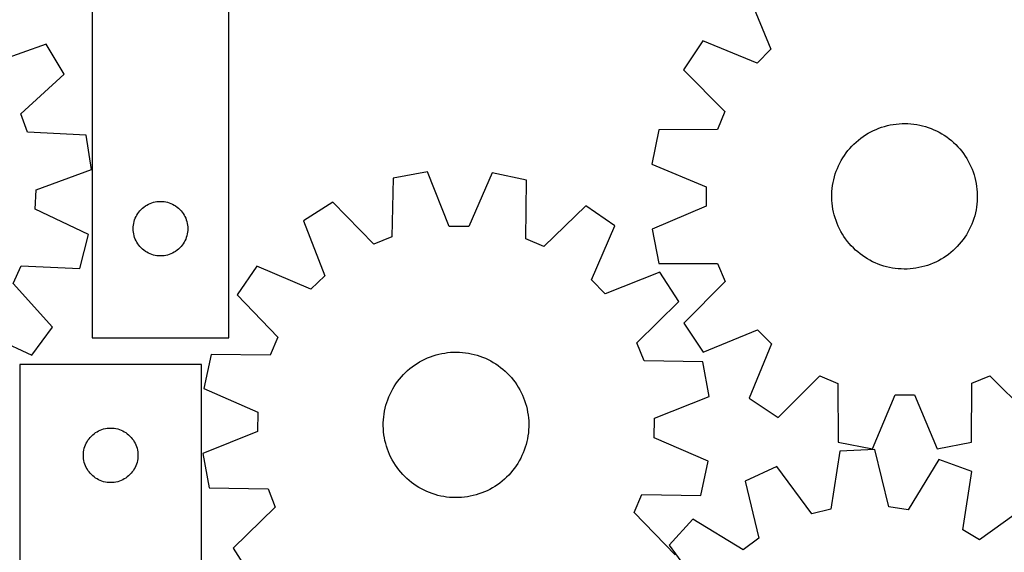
# Model space of a CAD drawing. Header units: millimetres. Extents: x 7 to 1243, y 7 to 1462.
# Tile 7 of 24: x 590 to 914, y 519 to 695. Entities that reach past the tile are written whole.
import ezdxf

# ---------------------------------------------------------------- set-up
doc = ezdxf.new("R2010")
doc.units = ezdxf.units.MM
doc.layers.add('CUT', color=7, linetype='CONTINUOUS', true_color=0x000000)

msp = doc.modelspace()

# ---------------------------------------------------------------- linework, layer by layer
at = {"layer": 'CUT'}
for p, q in [((613.498587, 769.84796), (613.498587, 589.84796)), ((658.498587, 589.84796), (658.498587, 709.84796)), ((830.005101, 702.929469), (837.381789, 685.012246)), ((598.230958, 686.714514), (579.985391, 680.192113)), ((604.193008, 676.838309), (598.230958, 686.714514)), ((814.904695, 687.789477), (808.50805, 678.189039)), ((832.84117, 680.459723), (814.904695, 687.789477)), ((837.381789, 685.012246), (832.84117, 680.459723)), ((589.922372, 663.731387), (604.193008, 676.838309)), ((808.50805, 678.189039), (822.179847, 664.45862)), ((592.107626, 657.684292), (589.922372, 663.731387)), ((822.179847, 664.45862), (819.727036, 658.515017)), ((873.880398, 659.299161), (874.815711, 659.58879)), ((874.815711, 659.58879), (875.762059, 659.840028)), ((875.762059, 659.840028), (876.717867, 660.052457)), ((876.717867, 660.052457), (877.681544, 660.225723)), ((877.681544, 660.225723), (878.651487, 660.359538)), ((878.651487, 660.359538), (879.626081, 660.453679)), ((879.626081, 660.453679), (880.603703, 660.50799)), ((880.603703, 660.50799), (881.582727, 660.522379)), ((881.582727, 660.522379), (882.561523, 660.496823)), ((882.561523, 660.496823), (883.538462, 660.431365)), ((883.538462, 660.431365), (884.511919, 660.326114)), ((884.511919, 660.326114), (885.480272, 660.181244)), ((885.480272, 660.181244), (886.44191, 659.996996)), ((886.44191, 659.996996), (887.395233, 659.773679)), ((887.395233, 659.773679), (888.338654, 659.511662)), ((888.338654, 659.511662), (889.270602, 659.211383)), ((611.460347, 656.727928), (592.107626, 657.684292)), ((613.189102, 645.321927), (611.460347, 656.727928)), ((800.350919, 658.422835), (798.115118, 647.105297)), ((819.727036, 658.515017), (800.350919, 658.422835)), ((866.976935, 655.670893), (867.770001, 656.245124)), ((867.770001, 656.245124), (868.585829, 656.786529)), ((868.585829, 656.786529), (869.423061, 657.294208)), ((869.423061, 657.294208), (870.280304, 657.767314)), ((870.280304, 657.767314), (871.156131, 658.205061)), ((871.156131, 658.205061), (872.049084, 658.60672)), ((872.049084, 658.60672), (872.957677, 658.971622)), ((872.957677, 658.971622), (873.880398, 659.299161)), ((889.270602, 659.211383), (890.189527, 658.873341)), ((890.189527, 658.873341), (891.093898, 658.498098)), ((891.093898, 658.498098), (891.982212, 658.08628)), ((891.982212, 658.08628), (892.852989, 657.638571)), ((892.852989, 657.638571), (893.704779, 657.155717)), ((893.704779, 657.155717), (894.536166, 656.638522)), ((894.536166, 656.638522), (895.345765, 656.087846)), ((895.345765, 656.087846), (896.13223, 655.504606)), ((863.397789, 652.342619), (864.058078, 653.065609)), ((864.058078, 653.065609), (864.747307, 653.761064)), ((864.747307, 653.761064), (865.464329, 654.427828)), ((865.464329, 654.427828), (866.207951, 655.064791)), ((866.207951, 655.064791), (866.976935, 655.670893)), ((896.13223, 655.504606), (896.89425, 654.889772)), ((896.89425, 654.889772), (897.630558, 654.244369)), ((897.630558, 654.244369), (898.339928, 653.569469)), ((898.339928, 653.569469), (899.02118, 652.866197)), ((899.02118, 652.866197), (899.673179, 652.135723)), ((861.067255, 649.200034), (861.601302, 650.020698)), ((861.601302, 650.020698), (862.168378, 650.818896)), ((862.168378, 650.818896), (862.767539, 651.593299)), ((862.767539, 651.593299), (863.397789, 652.342619)), ((899.673179, 652.135723), (900.29484, 651.379263)), ((900.29484, 651.379263), (900.885129, 650.598076)), ((900.885129, 650.598076), (901.443064, 649.793461)), ((901.443064, 649.793461), (901.967715, 648.966759)), ((798.115118, 647.105297), (816.000615, 639.652014)), ((859.278283, 645.72055), (859.671895, 646.617079)), ((859.671895, 646.617079), (860.101748, 647.496807)), ((860.101748, 647.496807), (860.567126, 648.35827)), ((860.567126, 648.35827), (861.067255, 649.200034)), ((901.967715, 648.966759), (902.458209, 648.119345)), ((902.458209, 648.119345), (902.913731, 647.25263)), ((902.913731, 647.25263), (903.333521, 646.368056)), ((903.333521, 646.368056), (903.716881, 645.467095)), ((594.988953, 638.673846), (613.189102, 645.321927)), ((724.066854, 644.600287), (712.719203, 642.522722)), ((731.269691, 626.61247), (724.066854, 644.600287)), ((745.447569, 644.273743), (737.698769, 626.51428)), ((756.726482, 641.850605), (745.447569, 644.273743)), ((858.321133, 642.945203), (858.602339, 643.883083)), ((858.602339, 643.883083), (858.921566, 644.808712)), ((858.921566, 644.808712), (859.278283, 645.72055)), ((903.716881, 645.467095), (904.063174, 644.551248)), ((904.063174, 644.551248), (904.371822, 643.622038)), ((904.371822, 643.622038), (904.642312, 642.681011)), ((712.719203, 642.522722), (712.356497, 623.14978)), ((756.497396, 622.475622), (756.726482, 641.850605)), ((857.584911, 639.102651), (857.709998, 640.073758)), ((857.709998, 640.073758), (857.87459, 641.038954)), ((857.87459, 641.038954), (858.078415, 641.996634)), ((858.078415, 641.996634), (858.321133, 642.945203)), ((904.642312, 642.681011), (904.874194, 641.729736)), ((904.874194, 641.729736), (905.067082, 640.769793)), ((905.067082, 640.769793), (905.220654, 639.802782)), ((594.693742, 632.250798), (594.988953, 638.673846)), ((816.000615, 639.652014), (816.009032, 633.222191)), ((857.448437, 636.170065), (857.454022, 637.149179)), ((857.454022, 637.149179), (857.499538, 638.12725)), ((857.499538, 638.12725), (857.584911, 639.102651)), ((905.220654, 639.802782), (905.334656, 638.830311)), ((905.334656, 638.830311), (905.408897, 637.854)), ((905.408897, 637.854), (905.443254, 636.875473)), ((905.443254, 636.875473), (905.43767, 635.89636)), ((630.998455, 633.331186), (631.498587, 633.642188)), ((631.498587, 633.642188), (632.017989, 633.919814)), ((632.017989, 633.919814), (632.554437, 634.162876)), ((632.554437, 634.162876), (633.105632, 634.370331)), ((633.105632, 634.370331), (633.669216, 634.541292)), ((633.669216, 634.541292), (634.242775, 634.675027)), ((634.242775, 634.675027), (634.823852, 634.770964)), ((634.823852, 634.770964), (635.409959, 634.82869)), ((635.409959, 634.82869), (635.998587, 634.84796)), ((635.998587, 634.84796), (636.587216, 634.82869)), ((636.587216, 634.82869), (637.173323, 634.770964)), ((637.173323, 634.770964), (637.7544, 634.675027)), ((637.7544, 634.675027), (638.327959, 634.541292)), ((638.327959, 634.541292), (638.891543, 634.370331)), ((638.891543, 634.370331), (639.442738, 634.162876)), ((639.442738, 634.162876), (639.979186, 633.919814)), ((639.979186, 633.919814), (640.498587, 633.642188)), ((640.498587, 633.642188), (640.99872, 633.331186)), ((692.841034, 634.642364), (683.152221, 628.380386)), ((706.379227, 620.780195), (692.841034, 634.642364)), ((776.354723, 633.366871), (762.399513, 619.924605)), ((785.847785, 626.811931), (776.354723, 633.366871)), ((857.482794, 635.191538), (857.448437, 636.170065)), ((857.557036, 634.215227), (857.482794, 635.191538)), ((857.671037, 633.242757), (857.557036, 634.215227)), ((905.30678, 633.942888), (905.181694, 632.971781)), ((905.392153, 634.918288), (905.30678, 633.942888)), ((905.43767, 635.89636), (905.392153, 634.918288)), ((612.207339, 623.961268), (594.693742, 632.250798)), ((627.926733, 629.828558), (628.204359, 630.34796)), ((628.204359, 630.34796), (628.515361, 630.848092)), ((628.515361, 630.848092), (628.858407, 631.326813)), ((628.858407, 631.326813), (629.232029, 631.782072)), ((629.232029, 631.782072), (629.634626, 632.211921)), ((629.634626, 632.211921), (630.064475, 632.614518)), ((630.064475, 632.614518), (630.519735, 632.98814)), ((630.519735, 632.98814), (630.998455, 633.331186)), ((640.99872, 633.331186), (641.47744, 632.98814)), ((641.47744, 632.98814), (641.9327, 632.614518)), ((641.9327, 632.614518), (642.362548, 632.211921)), ((642.362548, 632.211921), (642.765146, 631.782072)), ((642.765146, 631.782072), (643.138768, 631.326813)), ((643.138768, 631.326813), (643.481814, 630.848092)), ((643.481814, 630.848092), (643.792816, 630.34796)), ((643.792816, 630.34796), (644.070442, 629.828558)), ((816.009032, 633.222191), (798.14311, 625.722107)), ((857.82461, 632.275746), (857.671037, 633.242757)), ((858.017497, 631.315803), (857.82461, 632.275746)), ((858.249379, 630.364527), (858.017497, 631.315803)), ((858.519869, 629.423501), (858.249379, 630.364527)), ((904.570558, 630.100335), (904.289352, 629.162456)), ((904.813276, 631.048904), (904.570558, 630.100335)), ((905.017101, 632.006584), (904.813276, 631.048904)), ((905.181694, 632.971781), (905.017101, 632.006584)), ((627.017857, 626.436588), (627.075584, 627.022696)), ((627.075584, 627.022696), (627.17152, 627.603773)), ((627.17152, 627.603773), (627.305255, 628.177331)), ((627.305255, 628.177331), (627.476216, 628.740915)), ((627.476216, 628.740915), (627.683672, 629.292111)), ((627.683672, 629.292111), (627.926733, 629.828558)), ((644.070442, 629.828558), (644.313503, 629.292111)), ((644.313503, 629.292111), (644.520959, 628.740915)), ((644.520959, 628.740915), (644.69192, 628.177331)), ((644.69192, 628.177331), (644.825655, 627.603773)), ((644.825655, 627.603773), (644.921591, 627.022696)), ((644.921591, 627.022696), (644.979318, 626.436588)), ((683.152221, 628.380386), (690.230829, 610.34332)), ((858.828518, 628.494291), (858.519869, 629.423501)), ((859.17481, 627.578443), (858.828518, 628.494291)), ((859.55817, 626.677483), (859.17481, 627.578443)), ((903.613408, 627.324989), (903.219796, 626.42846)), ((903.970125, 628.236827), (903.613408, 627.324989)), ((904.289352, 629.162456), (903.970125, 628.236827)), ((609.439613, 612.76193), (612.207339, 623.961268)), ((626.998587, 625.84796), (627.017857, 626.436588)), ((627.017857, 625.259332), (626.998587, 625.84796)), ((627.075584, 624.673224), (627.017857, 625.259332)), ((627.17152, 624.092147), (627.075584, 624.673224)), ((627.305255, 623.518588), (627.17152, 624.092147)), ((644.825655, 624.092147), (644.69192, 623.518588)), ((644.921591, 624.673224), (644.825655, 624.092147)), ((644.979318, 625.259332), (644.921591, 624.673224)), ((644.979318, 626.436588), (644.998587, 625.84796)), ((644.998587, 625.84796), (644.979318, 625.259332)), ((737.698769, 626.51428), (731.269691, 626.61247)), ((778.221653, 608.999449), (785.847785, 626.811931)), ((798.14311, 625.722107), (800.408534, 614.410462)), ((859.977961, 625.792909), (859.55817, 626.677483)), ((860.433482, 624.926193), (859.977961, 625.792909)), ((860.923976, 624.078779), (860.433482, 624.926193)), ((861.448628, 623.252077), (860.923976, 624.078779)), ((901.824436, 623.845505), (901.29039, 623.024841)), ((902.324565, 624.687268), (901.824436, 623.845505)), ((902.789943, 625.548731), (902.324565, 624.687268)), ((903.219796, 626.42846), (902.789943, 625.548731)), ((627.476216, 622.955005), (627.305255, 623.518588)), ((627.683672, 622.403809), (627.476216, 622.955005)), ((627.926733, 621.867362), (627.683672, 622.403809)), ((628.204359, 621.34796), (627.926733, 621.867362)), ((628.515361, 620.847828), (628.204359, 621.34796)), ((628.858407, 620.369107), (628.515361, 620.847828)), ((629.232029, 619.913847), (628.858407, 620.369107)), ((643.138768, 620.369107), (642.765146, 619.913847)), ((643.481814, 620.847828), (643.138768, 620.369107)), ((643.792816, 621.34796), (643.481814, 620.847828)), ((644.070442, 621.867362), (643.792816, 621.34796)), ((644.313503, 622.403809), (644.070442, 621.867362)), ((644.520959, 622.955005), (644.313503, 622.403809)), ((644.69192, 623.518588), (644.520959, 622.955005)), ((712.356497, 623.14978), (706.379227, 620.780195)), ((762.399513, 619.924605), (756.497396, 622.475622)), ((862.006562, 622.447463), (861.448628, 623.252077)), ((862.596851, 621.666276), (862.006562, 622.447463)), ((863.218513, 620.909815), (862.596851, 621.666276)), ((863.870512, 620.179341), (863.218513, 620.909815)), ((899.493902, 620.702919), (898.833613, 619.97993)), ((900.124152, 621.452239), (899.493902, 620.702919)), ((900.723314, 622.226643), (900.124152, 621.452239)), ((901.29039, 623.024841), (900.723314, 622.226643)), ((629.634626, 619.483999), (629.232029, 619.913847)), ((630.064475, 619.081402), (629.634626, 619.483999)), ((630.519735, 618.70778), (630.064475, 619.081402)), ((630.998455, 618.364733), (630.519735, 618.70778)), ((631.498587, 618.053731), (630.998455, 618.364733)), ((632.017989, 617.776105), (631.498587, 618.053731)), ((632.554437, 617.533044), (632.017989, 617.776105)), ((633.105632, 617.325589), (632.554437, 617.533044)), ((633.669216, 617.154627), (633.105632, 617.325589)), ((634.242775, 617.020892), (633.669216, 617.154627)), ((638.327959, 617.154627), (637.7544, 617.020892)), ((638.891543, 617.325589), (638.327959, 617.154627)), ((639.442738, 617.533044), (638.891543, 617.325589)), ((639.979186, 617.776105), (639.442738, 617.533044)), ((640.498587, 618.053731), (639.979186, 617.776105)), ((640.99872, 618.364733), (640.498587, 618.053731)), ((641.47744, 618.70778), (640.99872, 618.364733)), ((641.9327, 619.081402), (641.47744, 618.70778)), ((642.362548, 619.483999), (641.9327, 619.081402)), ((642.765146, 619.913847), (642.362548, 619.483999)), ((864.551763, 619.476069), (863.870512, 620.179341)), ((865.261133, 618.80117), (864.551763, 619.476069)), ((865.997441, 618.155766), (865.261133, 618.80117)), ((866.759462, 617.540933), (865.997441, 618.155766)), ((867.545926, 616.957693), (866.759462, 617.540933)), ((895.914756, 617.374646), (895.12169, 616.800415)), ((896.68374, 617.980748), (895.914756, 617.374646)), ((897.427362, 618.61771), (896.68374, 617.980748)), ((898.144384, 619.284474), (897.427362, 618.61771)), ((898.833613, 619.97993), (898.144384, 619.284474)), ((634.823852, 616.924956), (634.242775, 617.020892)), ((635.409959, 616.867229), (634.823852, 616.924956)), ((635.998587, 616.84796), (635.409959, 616.867229)), ((636.587216, 616.867229), (635.998587, 616.84796)), ((637.173323, 616.924956), (636.587216, 616.867229)), ((637.7544, 617.020892), (637.173323, 616.924956)), ((800.408534, 614.410462), (819.784826, 614.369009)), ((819.784826, 614.369009), (822.253189, 608.431848)), ((868.355525, 616.407017), (867.545926, 616.957693)), ((869.186912, 615.889821), (868.355525, 616.407017)), ((870.038703, 615.406967), (869.186912, 615.889821)), ((870.90948, 614.959259), (870.038703, 615.406967)), ((871.797793, 614.54744), (870.90948, 614.959259)), ((872.702165, 614.172198), (871.797793, 614.54744)), ((873.621089, 613.834156), (872.702165, 614.172198)), ((889.934014, 614.073916), (889.011293, 613.746378)), ((890.842607, 614.438819), (889.934014, 614.073916)), ((891.73556, 614.840478), (890.842607, 614.438819)), ((892.611387, 615.278225), (891.73556, 614.840478)), ((893.46863, 615.751331), (892.611387, 615.278225)), ((894.305862, 616.259009), (893.46863, 615.751331)), ((895.12169, 616.800415), (894.305862, 616.259009)), ((587.350023, 607.763651), (590.080757, 613.5848)), ((590.080757, 613.5848), (609.439613, 612.76193)), ((667.802871, 613.492839), (661.24793, 603.999778)), ((685.615353, 605.866707), (667.802871, 613.492839)), ((800.735332, 611.46258), (782.698266, 604.383973)), ((806.99731, 601.773767), (800.735332, 611.46258)), ((874.553038, 613.533876), (873.621089, 613.834156)), ((875.496458, 613.27186), (874.553038, 613.533876)), ((876.449781, 613.048542), (875.496458, 613.27186)), ((877.411419, 612.864295), (876.449781, 613.048542)), ((878.379773, 612.719425), (877.411419, 612.864295)), ((879.353229, 612.614174), (878.379773, 612.719425)), ((880.330168, 612.548715), (879.353229, 612.614174)), ((881.308964, 612.52316), (880.330168, 612.548715)), ((882.287988, 612.537549), (881.308964, 612.52316)), ((883.265611, 612.591859), (882.287988, 612.537549)), ((884.240204, 612.686), (883.265611, 612.591859)), ((885.210147, 612.819815), (884.240204, 612.686)), ((886.173824, 612.993081), (885.210147, 612.819815)), ((887.129632, 613.20551), (886.173824, 612.993081)), ((888.07598, 613.456749), (887.129632, 613.20551)), ((889.011293, 613.746378), (888.07598, 613.456749)), ((600.358212, 593.402959), (587.350023, 607.763651)), ((690.230829, 610.34332), (685.615353, 605.866707)), ((782.698266, 604.383973), (778.221653, 608.999449)), ((822.253189, 608.431848), (808.617388, 594.665682)), ((661.24793, 603.999778), (674.690197, 590.044568)), ((793.135141, 588.235574), (806.99731, 601.773767)), ((808.617388, 594.665682), (815.039146, 585.082024)), ((575.945013, 592.28383), (593.515366, 584.115284)), ((593.515366, 584.115284), (600.358212, 593.402959)), ((815.039146, 585.082024), (832.956369, 592.458713)), ((832.956369, 592.458713), (837.508892, 587.918094)), ((613.498587, 589.84796), (658.498587, 589.84796)), ((674.690197, 590.044568), (672.139179, 584.14245)), ((795.504726, 582.258305), (793.135141, 588.235574)), ((837.508892, 587.918094), (830.179138, 569.981619)), ((727.830956, 584.454447), (728.787035, 584.665652)), ((728.787035, 584.665652), (729.750934, 584.837684)), ((729.750934, 584.837684), (730.721047, 584.970256)), ((730.721047, 584.970256), (731.69576, 585.063149)), ((731.69576, 585.063149), (732.673451, 585.116207)), ((732.673451, 585.116207), (733.652493, 585.129343)), ((733.652493, 585.129343), (734.631256, 585.102533)), ((734.631256, 585.102533), (735.60811, 585.035824)), ((735.60811, 585.035824), (736.581431, 584.929326)), ((736.581431, 584.929326), (737.549598, 584.783216)), ((737.549598, 584.783216), (738.510999, 584.597737)), ((652.764197, 584.371536), (650.341059, 573.092623)), ((672.139179, 584.14245), (652.764197, 584.371536)), ((719.8343, 580.869782), (720.650821, 581.410142)), ((720.650821, 581.410142), (721.488703, 581.916748)), ((721.488703, 581.916748), (722.346551, 582.388756)), ((722.346551, 582.388756), (723.222938, 582.825381)), ((723.222938, 582.825381), (724.116405, 583.225896)), ((724.116405, 583.225896), (725.025464, 583.589634)), ((725.025464, 583.589634), (725.948604, 583.91599)), ((725.948604, 583.91599), (726.884287, 584.204421)), ((726.884287, 584.204421), (727.830956, 584.454447)), ((738.510999, 584.597737), (739.464035, 584.373198)), ((739.464035, 584.373198), (740.40712, 584.109974)), ((740.40712, 584.109974), (741.338683, 583.808501)), ((741.338683, 583.808501), (742.257174, 583.469282)), ((742.257174, 583.469282), (743.161064, 583.092882)), ((743.161064, 583.092882), (744.048849, 582.679926)), ((744.048849, 582.679926), (744.919052, 582.231103)), ((744.919052, 582.231103), (745.770223, 581.747158)), ((745.770223, 581.747158), (746.600947, 581.228898)), ((814.877668, 581.895599), (795.504726, 582.258305)), ((816.955233, 570.547948), (814.877668, 581.895599)), ((649.56146, 581.090395), (589.56146, 581.090395)), ((589.56146, 581.090395), (589.56146, 431.090395)), ((649.56146, 476.090395), (649.56146, 581.090395)), ((716.118308, 577.695024), (716.808427, 578.389596)), ((716.808427, 578.389596), (717.526303, 579.055441)), ((717.526303, 579.055441), (718.27074, 579.691451)), ((718.27074, 579.691451), (719.040499, 580.296567)), ((719.040499, 580.296567), (719.8343, 580.869782)), ((746.600947, 581.228898), (747.409841, 580.677186)), ((747.409841, 580.677186), (748.195557, 580.092939)), ((748.195557, 580.092939), (748.956789, 579.47713)), ((748.956789, 579.47713), (749.69227, 578.830784)), ((749.69227, 578.830784), (750.400775, 578.154976)), ((750.400775, 578.154976), (751.081125, 577.450833)), ((713.657634, 574.653262), (714.225732, 575.450733)), ((714.225732, 575.450733), (714.825885, 576.224368)), ((714.825885, 576.224368), (715.457094, 576.97288)), ((715.457094, 576.97288), (716.118308, 577.695024)), ((751.081125, 577.450833), (751.732188, 576.719524)), ((751.732188, 576.719524), (752.352881, 575.962268)), ((752.352881, 575.962268), (752.942169, 575.180325)), ((752.942169, 575.180325), (753.499072, 574.374997)), ((839.779576, 563.584974), (853.509995, 577.25677)), ((853.509995, 577.25677), (859.453598, 574.80396)), ((903.599606, 574.86175), (909.536767, 577.330113)), ((909.536767, 577.330113), (923.302933, 563.694312)), ((650.341059, 573.092623), (668.100522, 565.343823)), ((711.72387, 571.252117), (712.154849, 572.131294)), ((712.154849, 572.131294), (712.62133, 572.99216)), ((712.62133, 572.99216), (713.122537, 573.833283)), ((713.122537, 573.833283), (713.657634, 574.653262)), ((753.499072, 574.374997), (754.022664, 573.547624)), ((754.022664, 573.547624), (754.512073, 572.699582)), ((754.512073, 572.699582), (754.966484, 571.832284)), ((754.966484, 571.832284), (755.385141, 570.947173)), ((859.453598, 574.80396), (859.54578, 555.427843)), ((903.558153, 555.485458), (903.599606, 574.86175)), ((710.368406, 567.581974), (710.650813, 568.519493)), ((710.650813, 568.519493), (710.971225, 569.444712)), ((710.971225, 569.444712), (711.32911, 570.356093)), ((711.32911, 570.356093), (711.72387, 571.252117)), ((755.385141, 570.947173), (755.767347, 570.045722)), ((755.767347, 570.045722), (756.112466, 569.129432)), ((756.112466, 569.129432), (756.419924, 568.199827)), ((798.967416, 563.345111), (816.955233, 570.547948)), ((830.179138, 569.981619), (839.779576, 563.584974)), ((870.863318, 553.192042), (878.316601, 571.077539)), ((878.316601, 571.077539), (884.746424, 571.085956)), ((884.746424, 571.085956), (892.246508, 553.220034)), ((668.100522, 565.343823), (668.002331, 558.914745)), ((709.753593, 564.711314), (709.919422, 565.676299)), ((709.919422, 565.676299), (710.124473, 566.633717)), ((710.124473, 566.633717), (710.368406, 567.581974)), ((756.419924, 568.199827), (756.689208, 567.258456)), ((756.689208, 567.258456), (756.919872, 566.306883)), ((756.919872, 566.306883), (757.11153, 565.346695)), ((757.11153, 565.346695), (757.263864, 564.379488)), ((709.493872, 561.787065), (709.540641, 562.765078)), ((709.540641, 562.765078), (709.627263, 563.740368)), ((709.627263, 563.740368), (709.753593, 564.711314)), ((757.263864, 564.379488), (757.37662, 563.406872)), ((757.37662, 563.406872), (757.44961, 562.430466)), ((757.44961, 562.430466), (757.482714, 561.451896)), ((798.869226, 556.916033), (798.967416, 563.345111)), ((614.561328, 558.573622), (615.06146, 558.884624)), ((615.06146, 558.884624), (615.580862, 559.16225)), ((615.580862, 559.16225), (616.117309, 559.405311)), ((616.117309, 559.405311), (616.668505, 559.612767)), ((616.668505, 559.612767), (617.232088, 559.783728)), ((617.232088, 559.783728), (617.805647, 559.917463)), ((617.805647, 559.917463), (618.386724, 560.013399)), ((618.386724, 560.013399), (618.972832, 560.071126)), ((618.972832, 560.071126), (619.56146, 560.090395)), ((619.56146, 560.090395), (620.150088, 560.071126)), ((620.150088, 560.071126), (620.736196, 560.013399)), ((620.736196, 560.013399), (621.317273, 559.917463)), ((621.317273, 559.917463), (621.890831, 559.783728)), ((621.890831, 559.783728), (622.454415, 559.612767)), ((622.454415, 559.612767), (623.005611, 559.405311)), ((623.005611, 559.405311), (623.542058, 559.16225)), ((623.542058, 559.16225), (624.06146, 558.884624)), ((624.06146, 558.884624), (624.561592, 558.573622)), ((668.002331, 558.914745), (650.014514, 551.711908)), ((709.487033, 560.807959), (709.493872, 561.787065)), ((709.520137, 559.829389), (709.487033, 560.807959)), ((709.593128, 558.852984), (709.520137, 559.829389)), ((709.705884, 557.880368), (709.593128, 558.852984)), ((757.429107, 559.494778), (757.342485, 558.519488)), ((757.475876, 560.472791), (757.429107, 559.494778)), ((757.482714, 561.451896), (757.475876, 560.472791)), ((611.489605, 555.070994), (611.767231, 555.590395)), ((611.767231, 555.590395), (612.078233, 556.090528)), ((612.078233, 556.090528), (612.42128, 556.569248)), ((612.42128, 556.569248), (612.794902, 557.024508)), ((612.794902, 557.024508), (613.197499, 557.454357)), ((613.197499, 557.454357), (613.627348, 557.856954)), ((613.627348, 557.856954), (614.082607, 558.230576)), ((614.082607, 558.230576), (614.561328, 558.573622)), ((624.561592, 558.573622), (625.040313, 558.230576)), ((625.040313, 558.230576), (625.495572, 557.856954)), ((625.495572, 557.856954), (625.925421, 557.454357)), ((625.925421, 557.454357), (626.328018, 557.024508)), ((626.328018, 557.024508), (626.70164, 556.569248)), ((626.70164, 556.569248), (627.044686, 556.090528)), ((627.044686, 556.090528), (627.355689, 555.590395)), ((627.355689, 555.590395), (627.633315, 555.070994)), ((709.858218, 556.913161), (709.705884, 557.880368)), ((710.049876, 555.952973), (709.858218, 556.913161)), ((710.280539, 555.0014), (710.049876, 555.952973)), ((756.845274, 555.626139), (756.601342, 554.677882)), ((757.050325, 556.583557), (756.845274, 555.626139)), ((757.216154, 557.548542), (757.050325, 556.583557)), ((757.342485, 558.519488), (757.216154, 557.548542)), ((816.628688, 549.167233), (798.869226, 556.916033)), ((859.54578, 555.427843), (870.863318, 553.192042)), ((892.246508, 553.220034), (903.558153, 555.485458)), ((610.58073, 551.679024), (610.638456, 552.265131)), ((610.638456, 552.265131), (610.734392, 552.846208)), ((610.734392, 552.846208), (610.868127, 553.419767)), ((610.868127, 553.419767), (611.039089, 553.983351)), ((611.039089, 553.983351), (611.246544, 554.534546)), ((611.246544, 554.534546), (611.489605, 555.070994)), ((627.633315, 555.070994), (627.876376, 554.534546)), ((627.876376, 554.534546), (628.083831, 553.983351)), ((628.083831, 553.983351), (628.254792, 553.419767)), ((628.254792, 553.419767), (628.388527, 552.846208)), ((628.388527, 552.846208), (628.484464, 552.265131)), ((628.484464, 552.265131), (628.54219, 551.679024)), ((710.549824, 554.060029), (710.280539, 555.0014)), ((710.857281, 553.130424), (710.549824, 554.060029)), ((711.202401, 552.214134), (710.857281, 553.130424)), ((711.584607, 551.312683), (711.202401, 552.214134)), ((755.998522, 552.815143), (755.640638, 551.903763)), ((756.318934, 553.740363), (755.998522, 552.815143)), ((756.601342, 554.677882), (756.318934, 553.740363)), ((860.143793, 552.488535), (857.0926, 533.353943)), ((871.670047, 552.96911), (860.143793, 552.488535)), ((876.303471, 534.154918), (871.670047, 552.96911)), ((610.56146, 551.090395), (610.58073, 551.679024)), ((610.58073, 550.501767), (610.56146, 551.090395)), ((610.638456, 549.91566), (610.58073, 550.501767)), ((610.734392, 549.334583), (610.638456, 549.91566)), ((610.868127, 548.761024), (610.734392, 549.334583)), ((628.388527, 549.334583), (628.254792, 548.761024)), ((628.484464, 549.91566), (628.388527, 549.334583)), ((628.54219, 550.501767), (628.484464, 549.91566)), ((628.54219, 551.679024), (628.56146, 551.090395)), ((628.56146, 551.090395), (628.54219, 550.501767)), ((650.014514, 551.711908), (652.09208, 540.364257)), ((712.003264, 550.427572), (711.584607, 551.312683)), ((712.457675, 549.560274), (712.003264, 550.427572)), ((712.947083, 548.712232), (712.457675, 549.560274)), ((754.348417, 549.267696), (753.847211, 548.426573)), ((754.814898, 550.128562), (754.348417, 549.267696)), ((755.245878, 551.007739), (754.814898, 550.128562)), ((755.640638, 551.903763), (755.245878, 551.007739)), ((814.205551, 537.88832), (816.628688, 549.167233)), ((892.797959, 549.674733), (882.656533, 533.164315)), ((903.630737, 545.707819), (892.797959, 549.674733)), ((611.039089, 548.19744), (610.868127, 548.761024)), ((611.246544, 547.646245), (611.039089, 548.19744)), ((611.489605, 547.109797), (611.246544, 547.646245)), ((611.767231, 546.590395), (611.489605, 547.109797)), ((612.078233, 546.090263), (611.767231, 546.590395)), ((612.42128, 545.611543), (612.078233, 546.090263)), ((627.044686, 546.090263), (626.70164, 545.611543)), ((627.355689, 546.590395), (627.044686, 546.090263)), ((627.633315, 547.109797), (627.355689, 546.590395)), ((627.876376, 547.646245), (627.633315, 547.109797)), ((628.083831, 548.19744), (627.876376, 547.646245)), ((628.254792, 548.761024), (628.083831, 548.19744)), ((713.470675, 547.884859), (712.947083, 548.712232)), ((714.027579, 547.079531), (713.470675, 547.884859)), ((714.616867, 546.297588), (714.027579, 547.079531)), ((715.237559, 545.540332), (714.616867, 546.297588)), ((752.143863, 546.035488), (751.512654, 545.286975)), ((752.744016, 546.809123), (752.143863, 546.035488)), ((753.312113, 547.606594), (752.744016, 546.809123)), ((753.847211, 548.426573), (753.312113, 547.606594)), ((839.363444, 547.446841), (828.898482, 542.591942)), ((850.844049, 531.837929), (839.363444, 547.446841)), ((900.711583, 526.552638), (903.630737, 545.707819)), ((612.794902, 545.156283), (612.42128, 545.611543)), ((613.197499, 544.726434), (612.794902, 545.156283)), ((613.627348, 544.323837), (613.197499, 544.726434)), ((614.082607, 543.950215), (613.627348, 544.323837)), ((614.561328, 543.607169), (614.082607, 543.950215)), ((615.06146, 543.296167), (614.561328, 543.607169)), ((615.580862, 543.018541), (615.06146, 543.296167)), ((616.117309, 542.77548), (615.580862, 543.018541)), ((616.668505, 542.568024), (616.117309, 542.77548)), ((617.232088, 542.397063), (616.668505, 542.568024)), ((622.454415, 542.568024), (621.890831, 542.397063)), ((623.005611, 542.77548), (622.454415, 542.568024)), ((623.542058, 543.018541), (623.005611, 542.77548)), ((624.06146, 543.296167), (623.542058, 543.018541)), ((624.561592, 543.607169), (624.06146, 543.296167)), ((625.040313, 543.950215), (624.561592, 543.607169)), ((625.495572, 544.323837), (625.040313, 543.950215)), ((625.925421, 544.726434), (625.495572, 544.323837)), ((626.328018, 545.156283), (625.925421, 544.726434)), ((626.70164, 545.611543), (626.328018, 545.156283)), ((715.888622, 544.809023), (715.237559, 545.540332)), ((716.568972, 544.104879), (715.888622, 544.809023)), ((717.277477, 543.429072), (716.568972, 544.104879)), ((718.012958, 542.782726), (717.277477, 543.429072)), ((718.77419, 542.166917), (718.012958, 542.782726)), ((748.699007, 542.568405), (747.929248, 541.963289)), ((749.443445, 543.204415), (748.699007, 542.568405)), ((750.16132, 543.87026), (749.443445, 543.204415)), ((750.851439, 544.564832), (750.16132, 543.87026)), ((751.512654, 545.286975), (750.851439, 544.564832)), ((828.898482, 542.591942), (833.402039, 523.746243)), ((617.805647, 542.263328), (617.232088, 542.397063)), ((618.386724, 542.167392), (617.805647, 542.263328)), ((618.972832, 542.109665), (618.386724, 542.167392)), ((619.56146, 542.090395), (618.972832, 542.109665)), ((620.150088, 542.109665), (619.56146, 542.090395)), ((620.736196, 542.167392), (620.150088, 542.109665)), ((621.317273, 542.263328), (620.736196, 542.167392)), ((621.890831, 542.397063), (621.317273, 542.263328)), ((652.09208, 540.364257), (671.465021, 540.001551)), ((671.465021, 540.001551), (673.834607, 534.024282)), ((719.559907, 541.58267), (718.77419, 542.166917)), ((720.3688, 541.030957), (719.559907, 541.58267)), ((721.199524, 540.512698), (720.3688, 541.030957)), ((722.050696, 540.028753), (721.199524, 540.512698)), ((722.920898, 539.57993), (722.050696, 540.028753)), ((723.808683, 539.166974), (722.920898, 539.57993)), ((724.712574, 538.790574), (723.808683, 539.166974)), ((743.74681, 539.434475), (742.853343, 539.03396)), ((744.623197, 539.8711), (743.74681, 539.434475)), ((745.481045, 540.343108), (744.623197, 539.8711)), ((746.318927, 540.849714), (745.481045, 540.343108)), ((747.135447, 541.390074), (746.318927, 540.849714)), ((747.929248, 541.963289), (747.135447, 541.390074)), ((725.631065, 538.451355), (724.712574, 538.790574)), ((726.562628, 538.149882), (725.631065, 538.451355)), ((727.505712, 537.886657), (726.562628, 538.149882)), ((728.458748, 537.662119), (727.505712, 537.886657)), ((729.420149, 537.47664), (728.458748, 537.662119)), ((730.388316, 537.33053), (729.420149, 537.47664)), ((731.361637, 537.224032), (730.388316, 537.33053)), ((732.338492, 537.157323), (731.361637, 537.224032)), ((733.317254, 537.130513), (732.338492, 537.157323)), ((734.296296, 537.143649), (733.317254, 537.130513)), ((735.273987, 537.196707), (734.296296, 537.143649)), ((736.248701, 537.289599), (735.273987, 537.196707)), ((737.218814, 537.422172), (736.248701, 537.289599)), ((738.182712, 537.594204), (737.218814, 537.422172)), ((739.138792, 537.805408), (738.182712, 537.594204)), ((740.085461, 538.055434), (739.138792, 537.805408)), ((741.021144, 538.343866), (740.085461, 538.055434)), ((741.944283, 538.670222), (741.021144, 538.343866)), ((742.853343, 539.03396), (741.944283, 538.670222)), ((792.27955, 532.215288), (794.830568, 538.117406)), ((794.830568, 538.117406), (814.205551, 537.88832)), ((673.834607, 534.024282), (659.972437, 520.486089)), ((857.0926, 533.353943), (850.844049, 531.837929)), ((882.656533, 533.164315), (876.303471, 534.154918)), ((921.889679, 534.578909), (906.20196, 523.206228)), ((805.721817, 518.260078), (792.27955, 532.215288)), ((811.629316, 529.981728), (803.818841, 521.491619)), ((828.209284, 519.954412), (811.629316, 529.981728)), ((906.20196, 523.206228), (900.711583, 526.552638)), ((833.402039, 523.746243), (828.209284, 519.954412)), ((659.972437, 520.486089), (666.234416, 510.797276)), ((803.818841, 521.491619), (815.191522, 505.8039))]:
    msp.add_line(p, q, dxfattribs=at)

doc.saveas('drawing.dxf')
